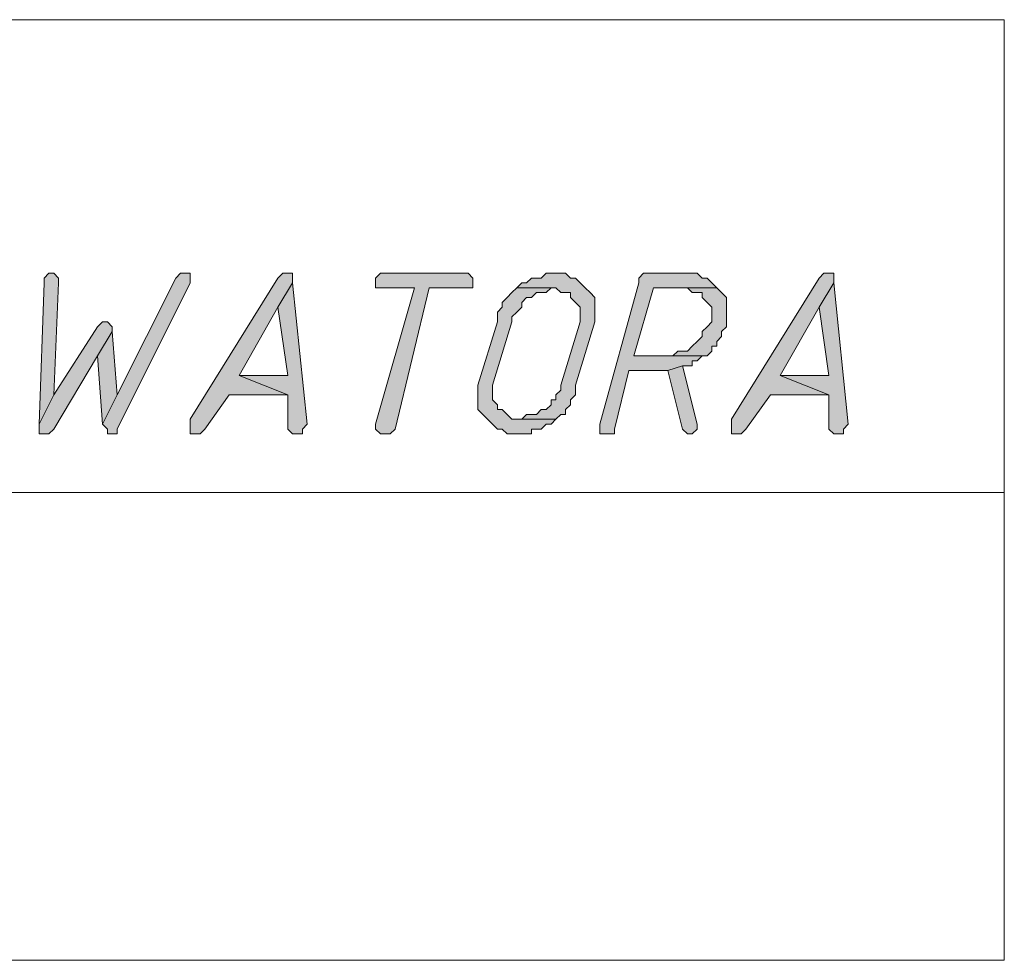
# Model space of a CAD drawing. Header units: inches. Extents: x 1504 to 12593, y -807 to 3183.
# Tile 223 of 256: x 6279 to 6364, y 2048 to 2129. Entities that reach past the tile are written whole.
import ezdxf

# ---------------------------------------------------------------- set-up
doc = ezdxf.new("R2010")
doc.units = ezdxf.units.IN
doc.header["$MEASUREMENT"] = 0
for name, color, linetype in [('at_Entity', 7, 'Continuous'), ('at_Rect', 7, 'Continuous'), ('at_Solid', 7, 'Continuous')]:
    doc.layers.add(name, color=color, linetype=linetype)

msp = doc.modelspace()

# ---------------------------------------------------------------- hatches: boundary and pattern name
at = {"layer": 'at_Solid', "lineweight": 15}
for points in [[(6281.218, 2107.099), (6280.795, 2106.675), (6280.795, 2106.256), (6280.376, 2094.005), (6281.642, 2096.538), (6282.061, 2106.256), (6282.061, 2106.675), (6281.642, 2107.099)], [(6293.045, 2107.099), (6292.621, 2107.099), (6292.203, 2106.675), (6287.132, 2096.538), (6285.866, 2094.005), (6286.284, 2093.581), (6286.284, 2093.163), (6287.132, 2093.163), (6287.132, 2093.581), (6293.469, 2106.256), (6293.469, 2107.099)], [(6301.916, 2107.099), (6301.492, 2107.099), (6301.068, 2106.675), (6293.469, 2094.429), (6293.469, 2093.163), (6294.312, 2093.163), (6294.736, 2093.581), (6296.845, 2096.538), (6301.916, 2096.538), (6297.693, 2098.228), (6301.068, 2104.142), (6302.34, 2106.256), (6302.34, 2107.099)], [(6317.123, 2107.099), (6309.943, 2107.099), (6309.519, 2106.675), (6309.519, 2105.832), (6312.9, 2105.832), (6309.519, 2094.005), (6309.519, 2093.581), (6309.943, 2093.163), (6310.786, 2093.163), (6311.21, 2093.581), (6314.167, 2105.832), (6317.966, 2105.832), (6317.966, 2106.675), (6317.547, 2107.099)], [(6325.146, 2107.099), (6324.303, 2107.099), (6323.879, 2106.675), (6323.037, 2106.675), (6322.613, 2106.256), (6322.189, 2106.256), (6321.77, 2105.832), (6325.146, 2105.832), (6325.569, 2105.408), (6326.412, 2105.408), (6326.412, 2104.984), (6326.836, 2104.566), (6327.26, 2104.142), (6327.26, 2102.876), (6325.569, 2097.386), (6325.569, 2096.962), (6325.146, 2096.538), (6325.146, 2096.12), (6324.727, 2096.12), (6324.727, 2095.696), (6324.303, 2095.272), (6323.879, 2095.272), (6323.461, 2094.848), (6322.613, 2094.848), (6322.189, 2094.429), (6321.77, 2094.429), (6325.146, 2094.429), (6325.569, 2094.848), (6325.993, 2094.848), (6325.993, 2095.272), (6326.412, 2095.696), (6326.412, 2096.12), (6326.836, 2096.538), (6326.836, 2097.386), (6328.526, 2102.876), (6328.526, 2103.724), (6328.526, 2104.984), (6328.108, 2105.408), (6327.684, 2105.832), (6327.26, 2106.256), (6326.836, 2106.675), (6326.412, 2106.675), (6325.993, 2107.099), (6325.569, 2107.099)], [(6336.554, 2107.099), (6332.749, 2107.099), (6332.331, 2106.675), (6332.331, 2106.256), (6328.95, 2094.005), (6328.95, 2093.163), (6330.217, 2093.163), (6330.217, 2093.581), (6331.483, 2098.652), (6334.864, 2098.652), (6336.13, 2099.071), (6336.972, 2099.071), (6336.972, 2099.495), (6337.396, 2099.495), (6337.82, 2099.919), (6338.244, 2099.919), (6331.907, 2099.919), (6333.597, 2105.832), (6339.087, 2105.832), (6338.663, 2106.256), (6338.244, 2106.675), (6337.82, 2106.675), (6337.396, 2107.099), (6336.972, 2107.099)], [(6348.805, 2107.099), (6348.381, 2107.099), (6347.957, 2106.675), (6340.353, 2094.429), (6340.353, 2093.163), (6341.201, 2093.163), (6341.62, 2093.581), (6343.734, 2096.538), (6348.805, 2096.538), (6344.576, 2098.228), (6347.957, 2104.142), (6349.223, 2106.256), (6349.223, 2107.099)], [(6302.34, 2106.256), (6301.068, 2104.142), (6301.916, 2098.228), (6297.693, 2098.228), (6301.916, 2096.538), (6301.916, 2093.581), (6302.34, 2093.163), (6303.182, 2093.163), (6303.182, 2093.581), (6303.606, 2094.005)], [(6321.77, 2105.832), (6321.346, 2105.408), (6320.922, 2104.984), (6320.504, 2104.566), (6320.504, 2104.142), (6320.08, 2103.724), (6320.08, 2102.876), (6318.39, 2097.386), (6318.39, 2096.538), (6318.39, 2095.272), (6318.814, 2094.848), (6319.232, 2094.429), (6319.656, 2094.005), (6320.08, 2093.581), (6320.504, 2093.581), (6320.922, 2093.163), (6323.037, 2093.163), (6323.037, 2093.581), (6323.879, 2093.581), (6324.303, 2094.005), (6324.727, 2094.005), (6325.146, 2094.429), (6321.346, 2094.429), (6320.922, 2094.848), (6320.504, 2095.272), (6320.08, 2095.272), (6320.08, 2095.696), (6319.656, 2096.12), (6319.656, 2097.386), (6321.346, 2102.876), (6321.346, 2103.3), (6321.77, 2103.724), (6322.189, 2104.142), (6322.189, 2104.566), (6322.613, 2104.984), (6323.037, 2104.984), (6323.461, 2105.408), (6324.303, 2105.408), (6324.727, 2105.832), (6325.146, 2105.832)], [(6339.087, 2105.832), (6336.554, 2105.832), (6336.972, 2105.408), (6337.82, 2105.408), (6337.82, 2104.984), (6338.244, 2104.566), (6338.663, 2104.142), (6338.663, 2102.876), (6338.244, 2102.452), (6337.82, 2102.028), (6337.82, 2101.609), (6337.396, 2101.185), (6336.972, 2100.761), (6336.554, 2100.343), (6335.706, 2100.343), (6335.288, 2099.919), (6331.907, 2099.919), (6338.244, 2099.919), (6338.663, 2100.343), (6338.663, 2100.761), (6339.087, 2100.761), (6339.087, 2101.185), (6339.511, 2101.609), (6339.511, 2102.028), (6339.929, 2102.452), (6339.929, 2103.724), (6339.929, 2104.984), (6339.511, 2105.408)], [(6349.223, 2106.256), (6347.957, 2104.142), (6348.805, 2098.228), (6344.576, 2098.228), (6348.805, 2096.538), (6348.805, 2093.581), (6349.223, 2093.163), (6350.071, 2093.163), (6350.071, 2093.581), (6350.49, 2094.005)], [(6285.866, 2102.876), (6285.442, 2102.452), (6281.642, 2096.538), (6280.376, 2094.005), (6280.376, 2093.581), (6280.376, 2093.163), (6281.218, 2093.163), (6281.642, 2093.581), (6285.442, 2099.919), (6286.708, 2102.028), (6286.708, 2102.452), (6286.284, 2102.876)], [(6286.708, 2102.028), (6285.442, 2099.919), (6285.866, 2094.005), (6287.132, 2096.538)], [(6336.13, 2099.071), (6334.864, 2098.652), (6336.13, 2093.581), (6336.554, 2093.163), (6336.972, 2093.163), (6337.396, 2093.581), (6337.396, 2094.005)]]:
    msp.add_hatch(color=7, dxfattribs=at).paths.add_polyline_path(points)

# ---------------------------------------------------------------- linework, layer by layer
at = {"layer": 'at_Entity', "color": 7, "lineweight": 15}
for p, q in [((6281.218, 2107.099), (6280.795, 2106.675)), ((6280.795, 2106.675), (6280.795, 2106.256)), ((6281.218, 2107.099), (6281.218, 2107.099)), ((6281.642, 2107.099), (6281.218, 2107.099)), ((6282.061, 2106.675), (6281.642, 2107.099)), ((6282.061, 2106.256), (6282.061, 2106.675)), ((6292.203, 2106.675), (6287.132, 2096.538)), ((6292.621, 2107.099), (6292.203, 2106.675)), ((6293.045, 2107.099), (6292.621, 2107.099)), ((6293.469, 2107.099), (6293.045, 2107.099)), ((6293.469, 2106.256), (6293.469, 2107.099)), ((6301.068, 2106.675), (6293.469, 2094.429)), ((6301.492, 2107.099), (6301.068, 2106.675)), ((6301.916, 2107.099), (6301.492, 2107.099)), ((6302.34, 2107.099), (6301.916, 2107.099)), ((6302.34, 2106.256), (6302.34, 2107.099)), ((6309.943, 2107.099), (6309.519, 2106.675)), ((6309.519, 2106.675), (6309.519, 2105.832)), ((6317.123, 2107.099), (6309.943, 2107.099)), ((6317.547, 2107.099), (6317.123, 2107.099)), ((6317.966, 2106.675), (6317.547, 2107.099)), ((6317.966, 2105.832), (6317.966, 2106.675)), ((6323.037, 2106.675), (6322.613, 2106.256)), ((6323.879, 2106.675), (6323.037, 2106.675)), ((6324.303, 2107.099), (6323.879, 2106.675)), ((6325.146, 2107.099), (6324.303, 2107.099)), ((6325.569, 2107.099), (6325.146, 2107.099)), ((6325.993, 2107.099), (6325.569, 2107.099)), ((6326.412, 2106.675), (6325.993, 2107.099)), ((6326.836, 2106.675), (6326.412, 2106.675)), ((6327.26, 2106.256), (6326.836, 2106.675)), ((6332.749, 2107.099), (6332.331, 2106.675)), ((6332.331, 2106.675), (6332.331, 2106.256)), ((6336.554, 2107.099), (6332.749, 2107.099)), ((6336.972, 2107.099), (6336.554, 2107.099)), ((6337.396, 2107.099), (6336.972, 2107.099)), ((6337.82, 2106.675), (6337.396, 2107.099)), ((6338.244, 2106.675), (6337.82, 2106.675)), ((6338.663, 2106.256), (6338.244, 2106.675)), ((6347.957, 2106.675), (6340.353, 2094.429)), ((6348.381, 2107.099), (6347.957, 2106.675)), ((6348.805, 2107.099), (6348.381, 2107.099)), ((6349.223, 2107.099), (6348.805, 2107.099)), ((6349.223, 2106.256), (6349.223, 2107.099)), ((6280.795, 2106.256), (6280.376, 2094.005)), ((6281.642, 2096.538), (6282.061, 2106.256)), ((6287.132, 2093.581), (6293.469, 2106.256)), ((6302.34, 2106.256), (6301.068, 2104.142)), ((6301.068, 2104.142), (6302.34, 2106.256)), ((6303.606, 2094.005), (6302.34, 2106.256)), ((6309.519, 2105.832), (6312.9, 2105.832)), ((6312.9, 2105.832), (6309.519, 2094.005)), ((6311.21, 2093.581), (6314.167, 2105.832)), ((6314.167, 2105.832), (6317.966, 2105.832)), ((6321.77, 2105.832), (6321.346, 2105.408)), ((6322.189, 2106.256), (6321.77, 2105.832)), ((6325.146, 2105.832), (6321.77, 2105.832)), ((6321.77, 2105.832), (6325.146, 2105.832)), ((6322.613, 2106.256), (6322.189, 2106.256)), ((6324.303, 2105.408), (6324.727, 2105.832)), ((6324.727, 2105.832), (6325.146, 2105.832)), ((6325.146, 2105.832), (6325.569, 2105.408)), ((6327.684, 2105.832), (6327.26, 2106.256)), ((6327.26, 2106.256), (6327.26, 2106.256)), ((6328.108, 2105.408), (6327.684, 2105.832)), ((6332.331, 2106.256), (6328.95, 2094.005)), ((6331.907, 2099.919), (6333.597, 2105.832)), ((6333.597, 2105.832), (6339.087, 2105.832)), ((6339.087, 2105.832), (6336.554, 2105.832)), ((6336.554, 2105.832), (6336.972, 2105.408)), ((6339.087, 2105.832), (6338.663, 2106.256)), ((6338.663, 2106.256), (6338.663, 2106.256)), ((6339.511, 2105.408), (6339.087, 2105.832)), ((6349.223, 2106.256), (6347.957, 2104.142)), ((6347.957, 2104.142), (6349.223, 2106.256)), ((6350.49, 2094.005), (6349.223, 2106.256)), ((6320.922, 2104.984), (6320.504, 2104.566)), ((6321.346, 2105.408), (6320.922, 2104.984)), ((6320.922, 2104.984), (6320.922, 2104.984)), ((6322.189, 2104.566), (6322.613, 2104.984)), ((6322.613, 2104.984), (6323.037, 2104.984)), ((6323.037, 2104.984), (6323.461, 2105.408)), ((6323.461, 2105.408), (6324.303, 2105.408)), ((6325.569, 2105.408), (6326.412, 2105.408)), ((6326.412, 2105.408), (6326.412, 2104.984)), ((6326.412, 2104.984), (6326.836, 2104.566)), ((6328.526, 2104.984), (6328.108, 2105.408)), ((6328.108, 2105.408), (6328.108, 2105.408)), ((6328.526, 2103.724), (6328.526, 2104.984)), ((6336.972, 2105.408), (6337.82, 2105.408)), ((6337.82, 2105.408), (6337.82, 2104.984)), ((6337.82, 2104.984), (6338.244, 2104.566)), ((6339.929, 2104.984), (6339.511, 2105.408)), ((6339.511, 2105.408), (6339.511, 2105.408)), ((6339.929, 2103.724), (6339.929, 2104.984)), ((6297.693, 2098.228), (6301.068, 2104.142)), ((6301.068, 2104.142), (6301.916, 2098.228)), ((6320.504, 2104.142), (6320.08, 2103.724)), ((6320.504, 2104.566), (6320.504, 2104.142)), ((6321.77, 2103.724), (6322.189, 2104.142)), ((6322.189, 2104.142), (6322.189, 2104.566)), ((6326.836, 2104.566), (6326.836, 2104.566)), ((6326.836, 2104.566), (6327.26, 2104.142)), ((6327.26, 2104.142), (6327.26, 2102.876)), ((6338.244, 2104.566), (6338.244, 2104.566)), ((6338.244, 2104.566), (6338.663, 2104.142)), ((6338.663, 2104.142), (6338.663, 2102.876)), ((6344.576, 2098.228), (6347.957, 2104.142)), ((6347.957, 2104.142), (6348.805, 2098.228)), ((6320.08, 2103.724), (6320.08, 2102.876)), ((6321.346, 2103.3), (6321.77, 2103.724)), ((6321.346, 2102.876), (6321.346, 2103.3)), ((6321.77, 2103.724), (6321.77, 2103.724)), ((6328.526, 2102.876), (6328.526, 2103.724)), ((6339.929, 2102.452), (6339.929, 2103.724)), ((6285.442, 2102.452), (6281.642, 2096.538)), ((6285.866, 2102.876), (6285.442, 2102.452)), ((6285.866, 2102.876), (6285.866, 2102.876)), ((6286.284, 2102.876), (6285.866, 2102.876)), ((6286.708, 2102.452), (6286.284, 2102.876)), ((6286.708, 2102.028), (6286.708, 2102.452)), ((6320.08, 2102.876), (6318.39, 2097.386)), ((6319.656, 2097.386), (6321.346, 2102.876)), ((6327.26, 2102.876), (6325.569, 2097.386)), ((6326.836, 2097.386), (6328.526, 2102.876)), ((6338.244, 2102.452), (6337.82, 2102.028)), ((6338.663, 2102.876), (6338.244, 2102.452)), ((6338.244, 2102.452), (6338.244, 2102.452)), ((6339.511, 2102.028), (6339.929, 2102.452)), ((6286.708, 2102.028), (6285.442, 2099.919)), ((6285.442, 2099.919), (6286.708, 2102.028)), ((6287.132, 2096.538), (6286.708, 2102.028)), ((6337.82, 2101.609), (6337.396, 2101.185)), ((6337.82, 2102.028), (6337.82, 2101.609)), ((6339.087, 2101.185), (6339.511, 2101.609)), ((6339.511, 2101.609), (6339.511, 2102.028)), ((6336.972, 2100.761), (6336.554, 2100.343)), ((6337.396, 2101.185), (6336.972, 2100.761)), ((6336.972, 2100.761), (6336.972, 2100.761)), ((6338.663, 2100.343), (6338.663, 2100.761)), ((6338.663, 2100.761), (6339.087, 2100.761)), ((6339.087, 2100.761), (6339.087, 2101.185)), ((6281.642, 2093.581), (6285.442, 2099.919)), ((6285.442, 2099.919), (6285.866, 2094.005)), ((6335.288, 2099.919), (6331.907, 2099.919)), ((6331.907, 2099.919), (6338.244, 2099.919)), ((6338.244, 2099.919), (6331.907, 2099.919)), ((6335.706, 2100.343), (6335.288, 2099.919)), ((6336.554, 2100.343), (6335.706, 2100.343)), ((6337.396, 2099.495), (6337.82, 2099.919)), ((6337.82, 2099.919), (6338.244, 2099.919)), ((6338.244, 2099.919), (6338.663, 2100.343)), ((6336.13, 2099.071), (6334.864, 2098.652)), ((6334.864, 2098.652), (6336.13, 2099.071)), ((6337.396, 2094.005), (6336.13, 2099.071)), ((6336.13, 2099.071), (6336.972, 2099.071)), ((6336.972, 2099.071), (6336.972, 2099.495)), ((6336.972, 2099.495), (6337.396, 2099.495)), ((6301.916, 2098.228), (6297.693, 2098.228)), ((6297.693, 2098.228), (6301.916, 2096.538)), ((6301.916, 2096.538), (6297.693, 2098.228)), ((6330.217, 2093.581), (6331.483, 2098.652)), ((6331.483, 2098.652), (6334.864, 2098.652)), ((6334.864, 2098.652), (6336.13, 2093.581)), ((6348.805, 2098.228), (6344.576, 2098.228)), ((6344.576, 2098.228), (6348.805, 2096.538)), ((6348.805, 2096.538), (6344.576, 2098.228)), ((6318.39, 2097.386), (6318.39, 2096.538)), ((6319.656, 2096.12), (6319.656, 2097.386)), ((6325.569, 2097.386), (6325.569, 2096.962)), ((6326.836, 2096.538), (6326.836, 2097.386)), ((6281.642, 2096.538), (6280.376, 2094.005)), ((6280.376, 2094.005), (6281.642, 2096.538)), ((6285.866, 2094.005), (6287.132, 2096.538)), ((6287.132, 2096.538), (6285.866, 2094.005)), ((6294.736, 2093.581), (6296.845, 2096.538)), ((6296.845, 2096.538), (6301.916, 2096.538)), ((6301.916, 2096.538), (6301.916, 2093.581)), ((6318.39, 2096.538), (6318.39, 2095.272)), ((6325.569, 2096.962), (6325.146, 2096.538)), ((6325.146, 2096.538), (6325.146, 2096.12)), ((6326.412, 2096.12), (6326.836, 2096.538)), ((6341.62, 2093.581), (6343.734, 2096.538)), ((6343.734, 2096.538), (6348.805, 2096.538)), ((6348.805, 2096.538), (6348.805, 2093.581)), ((6320.08, 2095.696), (6319.656, 2096.12)), ((6320.08, 2095.272), (6320.08, 2095.696)), ((6324.727, 2095.696), (6324.303, 2095.272)), ((6325.146, 2096.12), (6324.727, 2096.12)), ((6324.727, 2096.12), (6324.727, 2095.696)), ((6325.993, 2095.272), (6326.412, 2095.696)), ((6326.412, 2095.696), (6326.412, 2096.12)), ((6318.39, 2095.272), (6318.814, 2094.848)), ((6318.814, 2094.848), (6318.814, 2094.848)), ((6318.814, 2094.848), (6319.232, 2094.429)), ((6320.504, 2095.272), (6320.08, 2095.272)), ((6320.922, 2094.848), (6320.504, 2095.272)), ((6321.346, 2094.429), (6320.922, 2094.848)), ((6320.922, 2094.848), (6320.922, 2094.848)), ((6322.613, 2094.848), (6322.189, 2094.429)), ((6323.461, 2094.848), (6322.613, 2094.848)), ((6323.879, 2095.272), (6323.461, 2094.848)), ((6324.303, 2095.272), (6323.879, 2095.272)), ((6325.146, 2094.429), (6325.569, 2094.848)), ((6325.569, 2094.848), (6325.993, 2094.848)), ((6325.993, 2094.848), (6325.993, 2095.272)), ((6280.376, 2094.005), (6280.376, 2093.581)), ((6285.866, 2094.005), (6286.284, 2093.581)), ((6293.469, 2094.429), (6293.469, 2093.163)), ((6303.182, 2093.581), (6303.606, 2094.005)), ((6309.519, 2094.005), (6309.519, 2093.581)), ((6319.232, 2094.429), (6319.232, 2094.429)), ((6319.232, 2094.429), (6319.656, 2094.005)), ((6319.656, 2094.005), (6320.08, 2093.581)), ((6325.146, 2094.429), (6321.346, 2094.429)), ((6322.189, 2094.429), (6321.77, 2094.429)), ((6321.77, 2094.429), (6325.146, 2094.429)), ((6323.879, 2093.581), (6324.303, 2094.005)), ((6324.303, 2094.005), (6324.727, 2094.005)), ((6324.727, 2094.005), (6325.146, 2094.429)), ((6328.95, 2094.005), (6328.95, 2093.163)), ((6337.396, 2093.581), (6337.396, 2094.005)), ((6337.396, 2094.005), (6337.396, 2094.005)), ((6340.353, 2094.429), (6340.353, 2093.163)), ((6350.071, 2093.581), (6350.49, 2094.005)), ((6280.376, 2093.581), (6280.376, 2093.163)), ((6280.376, 2093.163), (6281.218, 2093.163)), ((6281.218, 2093.163), (6281.642, 2093.581)), ((6286.284, 2093.581), (6286.284, 2093.163)), ((6286.284, 2093.163), (6287.132, 2093.163)), ((6287.132, 2093.163), (6287.132, 2093.581)), ((6293.469, 2093.163), (6294.312, 2093.163)), ((6294.312, 2093.163), (6294.736, 2093.581)), ((6301.916, 2093.581), (6302.34, 2093.163)), ((6302.34, 2093.163), (6303.182, 2093.163)), ((6303.182, 2093.163), (6303.182, 2093.581)), ((6309.519, 2093.581), (6309.943, 2093.163)), ((6309.943, 2093.163), (6310.786, 2093.163)), ((6310.786, 2093.163), (6311.21, 2093.581)), ((6320.08, 2093.581), (6320.504, 2093.581)), ((6320.504, 2093.581), (6320.922, 2093.163)), ((6320.922, 2093.163), (6323.037, 2093.163)), ((6323.037, 2093.163), (6323.037, 2093.581)), ((6323.037, 2093.581), (6323.879, 2093.581)), ((6328.95, 2093.163), (6330.217, 2093.163)), ((6330.217, 2093.163), (6330.217, 2093.581)), ((6336.13, 2093.581), (6336.13, 2093.581)), ((6336.13, 2093.581), (6336.554, 2093.163)), ((6336.554, 2093.163), (6336.972, 2093.163)), ((6336.972, 2093.163), (6337.396, 2093.581)), ((6340.353, 2093.163), (6341.201, 2093.163)), ((6341.201, 2093.163), (6341.62, 2093.581)), ((6348.805, 2093.581), (6349.223, 2093.163)), ((6349.223, 2093.163), (6350.071, 2093.163)), ((6350.071, 2093.163), (6350.071, 2093.581)), ((6117.326, 2088.092), (6364.007, 2088.092))]:
    msp.add_line(p, q, dxfattribs=at)
at = {"layer": 'at_Rect', "color": 7, "lineweight": 15}
for p, q in [((6117.324, 2129.064), (6364.007, 2129.064)), ((6364.007, 2047.54), (6364.007, 2129.064)), ((6364.007, 2047.54), (6117.324, 2047.54))]:
    msp.add_line(p, q, dxfattribs=at)

doc.saveas('drawing.dxf')
